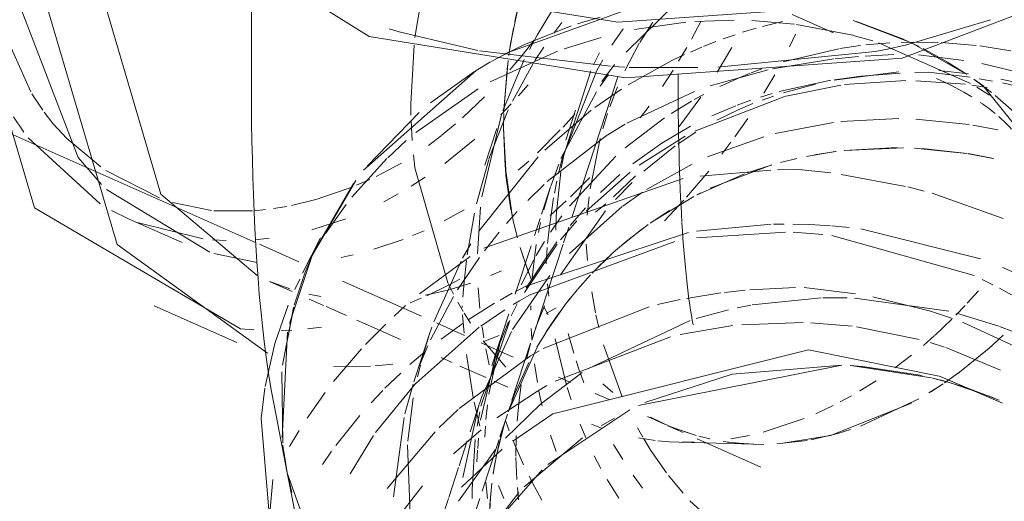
# Model space of a CAD drawing. Header units: millimetres. Extents: x -121 to 29920, y 1231 to 31888.
# Tile 248 of 256: x 23046 to 23103, y 23272 to 23300. Entities that reach past the tile are written whole.
import ezdxf

# ---------------------------------------------------------------- set-up
doc = ezdxf.new("R2010")
doc.units = ezdxf.units.MM
doc.linetypes.add('ADSK_Осевая', pattern=[700, 500, -100, 0, -100])
doc.layers.add('P-PIPE-____-CNTR', color=3, linetype='ADSK_Осевая', lineweight=20)
doc.layers.add('P-PIPE-____-OTLN', color=3, linetype='Continuous', lineweight=20)

# ---------------------------------------------------------------- blocks, each defined once
blk = doc.blocks.new('ADSK_ППР_Отвод канализационный_Составной - Отвод раструбный-V53-3D severage Right')
at = {"layer": 'P-PIPE-____-OTLN', "color": 22}
for p, q in [((-3960.44, 23351.996), (-3960.44, 23296.692)), ((-3959.09, 23277.173), (-3958.352, 23273.405)), ((-3958.352, 23273.405), (-3958.064, 23272.147)), ((-3958.352, 23273.405), (-3953.559, 23248.936)), ((-3958.352, 23273.405), (-3958.064, 23272.147))]:
    blk.add_line(p, q, dxfattribs=at)
at = {"layer": 'P-PIPE-____-OTLN', "color": 10}
for p, q in [((-3938.773, 23300.33), (-3945.449, 23297.929)), ((-3938.773, 23300.33), (-3945.449, 23297.929)), ((-3940.002, 23300.029), (-3941.323, 23299.639)), ((-3941.323, 23299.639), (-3940.002, 23300.029)), ((-3937.996, 23299.298), (-3934.99, 23299.732)), ((-3937.996, 23299.298), (-3934.99, 23299.732)), ((-3934.454, 23299.777), (-3932.152, 23299.855)), ((-3934.454, 23299.777), (-3932.152, 23299.855)), ((-3931.119, 23299.832), (-3928.62, 23299.621)), ((-3931.119, 23299.832), (-3928.62, 23299.621)), ((-3930.495, 23299.481), (-3929.32, 23299.78)), ((-3921.851, 23298.561), (-3925.183, 23299.834)), ((-3921.851, 23298.561), (-3925.183, 23299.834)), ((-3922.223, 23298.728), (-3924.989, 23299.774)), ((-3924.989, 23299.774), (-3922.223, 23298.728)), ((-3917.139, 23299.874), (-3922.113, 23298.379)), ((-3947.17, 23298.076), (-3951.786, 23299.164)), ((-3931.653, 23299.138), (-3930.86, 23299.379)), ((-3928.496, 23299.605), (-3925.2, 23298.966)), ((-3928.496, 23299.605), (-3925.2, 23298.966)), ((-3942.108, 23298.171), (-3939.952, 23298.842)), ((-3942.108, 23298.171), (-3939.952, 23298.842)), ((-3933.942, 23298.308), (-3933.224, 23298.591)), ((-3932.792, 23298.751), (-3932.087, 23298.996)), ((-3925.177, 23298.96), (-3924.028, 23298.637)), ((-3925.177, 23298.96), (-3924.028, 23298.637)), ((-3923.684, 23298.53), (-3918.306, 23296.14)), ((-3923.684, 23298.53), (-3918.306, 23296.14)), ((-3922.373, 23298.547), (-3921.643, 23298.565)), ((-3921.304, 23298.296), (-3922.205, 23298.72)), ((-3922.205, 23298.72), (-3921.304, 23298.296)), ((-3921.473, 23298.566), (-3920.191, 23298.543)), ((-3920.022, 23298.536), (-3917.962, 23298.364)), ((-3939.397, 23297.147), (-3947.075, 23298.059)), ((-3946.445, 23296.226), (-3942.503, 23298.028)), ((-3946.445, 23296.226), (-3942.503, 23298.028)), ((-3934.713, 23297.98), (-3934.04, 23298.268)), ((-3923.887, 23298.017), (-3933.099, 23297.098)), ((-3929.275, 23297.405), (-3926.015, 23298.171)), ((-3925.962, 23298.18), (-3924.755, 23298.357)), ((-3924.44, 23298.394), (-3923.025, 23298.516)), ((-3922.128, 23298.375), (-3923.162, 23298.155)), ((-3917.747, 23298.338), (-3915.93, 23298.046)), ((-3938.365, 23296.052), (-3935.797, 23297.475)), ((-3935.797, 23297.475), (-3935.051, 23297.828)), ((-3929.897, 23296.997), (-3926.311, 23297.576)), ((-3926.226, 23297.586), (-3924.874, 23297.713)), ((-3924.47, 23297.743), (-3922.793, 23297.827)), ((-3921.358, 23297.822), (-3918.684, 23297.49)), ((-3938.553, 23297.092), (-3939.267, 23297.138)), ((-3934.279, 23297.067), (-3938.307, 23297.077)), ((-3933.548, 23295.997), (-3930.165, 23296.939)), ((-3931.162, 23296.757), (-3930.537, 23296.989)), ((-3926.29, 23296.332), (-3922.494, 23296.817)), ((-3920.163, 23296.903), (-3918.411, 23296.705)), ((-3932.993, 23295.968), (-3931.865, 23296.473)), ((-3931.865, 23296.473), (-3931.207, 23296.739)), ((-3929.518, 23295.663), (-3926.484, 23296.322)), ((-3926.278, 23296.355), (-3924.703, 23296.566)), ((-3924.703, 23296.566), (-3922.415, 23296.746)), ((-3921.566, 23296.778), (-3920.764, 23296.792)), ((-3920.764, 23296.792), (-3918.316, 23296.499)), ((-3917.802, 23296.419), (-3917.021, 23296.282)), ((-3916.525, 23296.397), (-3914.749, 23296.007)), ((-3950.796, 23293.267), (-3947.153, 23295.822)), ((-3950.796, 23293.267), (-3947.153, 23295.822)), ((-3940.31, 23294.73), (-3938.748, 23295.809)), ((-3938.441, 23293.806), (-3934.47, 23295.667)), ((-3929.255, 23295.592), (-3927.377, 23296.102)), ((-3917.936, 23295.919), (-3917.184, 23295.443)), ((-3917.936, 23295.919), (-3917.184, 23295.443)), ((-3916.425, 23296.166), (-3914.691, 23295.767)), ((-3934.488, 23295.193), (-3933.93, 23295.497)), ((-3931.97, 23294.866), (-3931.175, 23295.154)), ((-3930.608, 23295.341), (-3929.93, 23295.547)), ((-3930.504, 23295.166), (-3929.85, 23295.399)), ((-3943.249, 23292.222), (-3940.52, 23294.573)), ((-3933.459, 23294.243), (-3932.059, 23294.832)), ((-3933.169, 23293.977), (-3931.913, 23294.588)), ((-3931.906, 23294.591), (-3931.047, 23294.956)), ((-3938.535, 23292.368), (-3936.236, 23294.118)), ((-3925.901, 23293.912), (-3922.496, 23294.082)), ((-3921.515, 23294.054), (-3918.382, 23293.736)), ((-3929.751, 23293.2), (-3926.337, 23293.859)), ((-3918.161, 23293.7), (-3916.709, 23293.42)), ((-3952.449, 23291.779), (-3951.359, 23292.787)), ((-3952.449, 23291.779), (-3951.359, 23292.787)), ((-3935.449, 23292.586), (-3934.788, 23293.032)), ((-3934.788, 23293.032), (-3934.401, 23293.275)), ((-3933.705, 23291.83), (-3930.417, 23293.018)), ((-3937.437, 23290.989), (-3935.605, 23292.474)), ((-3954.549, 23289.471), (-3952.496, 23291.734)), ((-3954.549, 23289.471), (-3952.496, 23291.734)), ((-3947.119, 23287.474), (-3943.638, 23291.834)), ((-3941.805, 23288.952), (-3939.083, 23291.884)), ((-3937.278, 23289.915), (-3934.61, 23291.413)), ((-3934.152, 23290.7), (-3930.01, 23291.055)), ((-3934.152, 23290.7), (-3930.01, 23291.055)), ((-3929.608, 23291.07), (-3928.358, 23291.094)), ((-3929.608, 23291.07), (-3928.358, 23291.094)), ((-3928.358, 23291.094), (-3926.483, 23290.891)), ((-3928.358, 23291.094), (-3926.483, 23290.891)), ((-3946.819, 23286.477), (-3935.132, 23290.557)), ((-3946.819, 23286.477), (-3935.132, 23290.557)), ((-3939.975, 23289.748), (-3938.842, 23290.794)), ((-3925.883, 23290.81), (-3922.103, 23290.102)), ((-3925.883, 23290.81), (-3922.103, 23290.102)), ((-3944.234, 23289.283), (-3943.273, 23290.223)), ((-3939.096, 23289.336), (-3938.132, 23290.335)), ((-3921.97, 23290.07), (-3921.008, 23289.825)), ((-3921.97, 23290.07), (-3921.008, 23289.825)), ((-3938.682, 23288.942), (-3937.515, 23289.76)), ((-3920.552, 23289.699), (-3916.383, 23288.215)), ((-3920.552, 23289.699), (-3916.383, 23288.215)), ((-3956.096, 23287.338), (-3954.889, 23289.041)), ((-3956.096, 23287.338), (-3954.889, 23289.041)), ((-3941.806, 23286.17), (-3938.705, 23288.925)), ((-3941.765, 23287.81), (-3940.854, 23288.844)), ((-3945.487, 23287.921), (-3944.859, 23288.623)), ((-3942.914, 23287.413), (-3942.247, 23288.37)), ((-3942.325, 23284.92), (-3939.683, 23288.671)), ((-3934.358, 23287.478), (-3929.982, 23287.88)), ((-3934.358, 23287.478), (-3929.982, 23287.88)), ((-3929.848, 23287.883), (-3929.22, 23287.892)), ((-3929.848, 23287.883), (-3929.22, 23287.892)), ((-3928.707, 23287.89), (-3927.726, 23287.864)), ((-3928.707, 23287.89), (-3927.726, 23287.864)), ((-3927.726, 23287.864), (-3926.515, 23287.793)), ((-3927.726, 23287.864), (-3926.515, 23287.793)), ((-3926.43, 23287.786), (-3925.411, 23287.689)), ((-3926.43, 23287.786), (-3925.411, 23287.689)), ((-3924.737, 23287.607), (-3917.709, 23285.862)), ((-3924.737, 23287.607), (-3917.709, 23285.862)), ((-3946.78, 23286.326), (-3945.917, 23287.414)), ((-3944.294, 23284.281), (-3934.821, 23287.401)), ((-3944.294, 23284.281), (-3934.821, 23287.401)), ((-3934.354, 23287.089), (-3929.137, 23287.426)), ((-3934.354, 23287.089), (-3929.137, 23287.426)), ((-3928.687, 23287.411), (-3926.951, 23287.288)), ((-3928.687, 23287.411), (-3926.951, 23287.288)), ((-3926.418, 23287.229), (-3918.079, 23284.874)), ((-3926.418, 23287.229), (-3918.079, 23284.874)), ((-3956.88, 23286.046), (-3956.441, 23286.791)), ((-3956.88, 23286.046), (-3956.441, 23286.791)), ((-3948.064, 23285.885), (-3947.572, 23286.742)), ((-3944.344, 23284.147), (-3942.534, 23286.847)), ((-3944.166, 23283.719), (-3935.624, 23286.865)), ((-3944.166, 23283.719), (-3935.624, 23286.865)), ((-3943.748, 23286.053), (-3943.259, 23286.875)), ((-3950.589, 23283.808), (-3947.62, 23285.985)), ((-3950.589, 23283.808), (-3947.62, 23285.985)), ((-3948.363, 23284.03), (-3947.072, 23285.935)), ((-3949.751, 23282.165), (-3948.154, 23285.72)), ((-3944.633, 23284.329), (-3943.891, 23285.796)), ((-3916.42, 23285.347), (-3915.615, 23284.991)), ((-3916.42, 23285.347), (-3915.615, 23284.991)), ((-3945.139, 23281.705), (-3942.951, 23284.871)), ((-3944.973, 23283.928), (-3944.326, 23284.264)), ((-3944.973, 23283.928), (-3944.326, 23284.264)), ((-3931.223, 23284.041), (-3928.556, 23284.175)), ((-3931.223, 23284.041), (-3928.556, 23284.175)), ((-3928.054, 23284.181), (-3925.032, 23283.802)), ((-3928.054, 23284.181), (-3925.032, 23283.802)), ((-3917.611, 23284.651), (-3916.987, 23284.336)), ((-3917.611, 23284.651), (-3916.987, 23284.336)), ((-3916.595, 23284.127), (-3915.906, 23283.738)), ((-3916.595, 23284.127), (-3915.906, 23283.738)), ((-3949.95, 23281.105), (-3948.603, 23283.639)), ((-3945.867, 23283.433), (-3945.148, 23283.834)), ((-3945.867, 23283.433), (-3945.148, 23283.834)), ((-3934.944, 23283.539), (-3932.934, 23283.859)), ((-3934.944, 23283.539), (-3932.934, 23283.859)), ((-3932.709, 23283.888), (-3931.511, 23284.016)), ((-3932.709, 23283.888), (-3931.511, 23284.016)), ((-3931.103, 23283.15), (-3927.059, 23283.564)), ((-3926.954, 23283.567), (-3925.528, 23283.567)), ((-3925.099, 23283.553), (-3919.58, 23282.782)), ((-3924.035, 23283.623), (-3920.72, 23282.807)), ((-3924.035, 23283.623), (-3920.72, 23282.807)), ((-3952.073, 23282.502), (-3951.398, 23283.115)), ((-3952.073, 23282.502), (-3951.398, 23283.115)), ((-3947.739, 23282.272), (-3946.187, 23283.247)), ((-3947.739, 23282.272), (-3946.187, 23283.247)), ((-3945.213, 23282.509), (-3944.863, 23283.208)), ((-3943.782, 23281.781), (-3943.254, 23283.094)), ((-3943.336, 23280.597), (-3937.138, 23283.042)), ((-3943.336, 23280.597), (-3937.138, 23283.042)), ((-3936.641, 23283.169), (-3935.317, 23283.466)), ((-3936.641, 23283.169), (-3935.317, 23283.466)), ((-3931.968, 23282.981), (-3931.181, 23283.136)), ((-3946.991, 23281.911), (-3945.595, 23282.864)), ((-3946.991, 23281.911), (-3945.595, 23282.864)), ((-3934.371, 23282.357), (-3932.477, 23282.869)), ((-3920.711, 23282.804), (-3919.363, 23282.358)), ((-3920.711, 23282.804), (-3919.363, 23282.358)), ((-3919.115, 23282.666), (-3916.648, 23281.909)), ((-3953.754, 23280.823), (-3952.569, 23282.03)), ((-3953.754, 23280.823), (-3952.569, 23282.03)), ((-3950.79, 23278.571), (-3947.086, 23281.841)), ((-3950.79, 23278.571), (-3947.086, 23281.841)), ((-3950.035, 23281.344), (-3949.863, 23281.851)), ((-3949.313, 23281.152), (-3948.031, 23282.075)), ((-3949.313, 23281.152), (-3948.031, 23282.075)), ((-3945.612, 23281.835), (-3945.463, 23282.275)), ((-3940.719, 23279.408), (-3934.725, 23282.244)), ((-3935.318, 23281.409), (-3932.233, 23281.937)), ((-3935.318, 23281.409), (-3932.233, 23281.937)), ((-3931.697, 23281.994), (-3928.099, 23282.126)), ((-3931.697, 23281.994), (-3928.099, 23282.126)), ((-3927.649, 23282.111), (-3925.234, 23281.911)), ((-3927.649, 23282.111), (-3925.234, 23281.911)), ((-3924.978, 23281.878), (-3921.302, 23281.132)), ((-3924.978, 23281.878), (-3921.302, 23281.132)), ((-3918.77, 23282.139), (-3915.683, 23280.718)), ((-3918.77, 23282.139), (-3915.683, 23280.718)), ((-3916.594, 23281.89), (-3915.76, 23281.576)), ((-3950.035, 23281.344), (-3950.804, 23278.994)), ((-3950.412, 23280.087), (-3950.04, 23281.328)), ((-3946.931, 23277.792), (-3945.2, 23281.598)), ((-3945.779, 23281.326), (-3946.186, 23280.084)), ((-3943.94, 23281.314), (-3943.81, 23281.702)), ((-3942.633, 23278.69), (-3935.873, 23281.278)), ((-3942.633, 23278.69), (-3935.873, 23281.278)), ((-3959.631, 23278.37), (-3959.054, 23280.891)), ((-3959.631, 23278.37), (-3959.054, 23280.891)), ((-3950.582, 23279.602), (-3950.105, 23280.761)), ((-3946.526, 23277.926), (-3945.841, 23281.094)), ((-3944.315, 23279.981), (-3944.079, 23280.865)), ((-3920.665, 23280.949), (-3919.817, 23280.68)), ((-3920.665, 23280.949), (-3919.817, 23280.68)), ((-3919.747, 23280.656), (-3916.536, 23279.333)), ((-3919.747, 23280.656), (-3916.536, 23279.333)), ((-3955.62, 23278.659), (-3953.986, 23280.574)), ((-3955.62, 23278.659), (-3953.986, 23280.574)), ((-3951.144, 23279.652), (-3950.285, 23280.385)), ((-3951.144, 23279.652), (-3950.285, 23280.385)), ((-3927.79, 23280.52), (-3920.05, 23278.95)), ((-3927.79, 23280.52), (-3920.05, 23278.95)), ((-3950.702, 23278.929), (-3950.536, 23279.62)), ((-3925.848, 23279.627), (-3937.752, 23277.249)), ((-3925.363, 23279.603), (-3924.651, 23279.551)), ((-3920.59, 23278.883), (-3925.327, 23279.601)), ((-3924.651, 23279.551), (-3921.141, 23279.01)), ((-3952.609, 23278.271), (-3951.687, 23279.161)), ((-3952.609, 23278.271), (-3951.687, 23279.161)), ((-3950.918, 23278.642), (-3950.758, 23279.119)), ((-3943.501, 23277.329), (-3941.064, 23279.181)), ((-3920.031, 23278.943), (-3916.434, 23277.393)), ((-3920.031, 23278.943), (-3916.434, 23277.393)), ((-3953.158, 23275.665), (-3950.801, 23278.558)), ((-3953.158, 23275.665), (-3950.801, 23278.558)), ((-3951.437, 23276.758), (-3950.958, 23278.516)), ((-3944.752, 23277.56), (-3944.622, 23278.463)), ((-3918.716, 23278.352), (-3920.082, 23278.754)), ((-3957.174, 23276.522), (-3956.115, 23278.017)), ((-3957.174, 23276.522), (-3956.115, 23278.017)), ((-3953.426, 23277.417), (-3952.738, 23278.141)), ((-3953.426, 23277.417), (-3952.738, 23278.141)), ((-3947.08, 23277.352), (-3946.931, 23277.792)), ((-3916.617, 23277.576), (-3918.622, 23278.321)), ((-3951.274, 23275.169), (-3950.949, 23277.699)), ((-3948.05, 23273.028), (-3947.101, 23277.29)), ((-3947.094, 23277.31), (-3947.619, 23275.707)), ((-3946.692, 23276.429), (-3946.609, 23277.288)), ((-3945.541, 23275.347), (-3943.501, 23277.329)), ((-3944.873, 23276.33), (-3944.752, 23277.56)), ((-3955.497, 23274.904), (-3954.085, 23276.676)), ((-3955.497, 23274.904), (-3954.085, 23276.676)), ((-3949.426, 23275.97), (-3948.324, 23277.019)), ((-3949.426, 23275.97), (-3948.324, 23277.019)), ((-3943.059, 23273.799), (-3938.266, 23276.999)), ((-3952.104, 23271.905), (-3951.484, 23276.547)), ((-3946.75, 23275.397), (-3946.719, 23276.05)), ((-3939.168, 23276.52), (-3939.939, 23276.071)), ((-3958.202, 23274.852), (-3957.641, 23275.795)), ((-3958.202, 23274.852), (-3957.641, 23275.795)), ((-3954.652, 23273.255), (-3953.282, 23275.487)), ((-3954.652, 23273.255), (-3953.282, 23275.487)), ((-3952.482, 23272.389), (-3949.675, 23275.717)), ((-3952.482, 23272.389), (-3949.675, 23275.717)), ((-3948.603, 23274.418), (-3946.969, 23275.836)), ((-3948.603, 23274.418), (-3946.969, 23275.836)), ((-3944.937, 23274.288), (-3944.919, 23275.494)), ((-3951.057, 23268.939), (-3951.291, 23274.95)), ((-3947.789, 23275.189), (-3948.271, 23273.714)), ((-3947.177, 23274.73), (-3947.127, 23275.342)), ((-3941.03, 23275.365), (-3944.457, 23272.483)), ((-3956.277, 23273.793), (-3955.738, 23274.572)), ((-3956.277, 23273.793), (-3955.738, 23274.572)), ((-3948.31, 23271.654), (-3946.131, 23274.677)), ((-3948.129, 23272.473), (-3945.737, 23274.687)), ((-3948.129, 23272.473), (-3945.737, 23274.687)), ((-3947.221, 23273.946), (-3947.183, 23274.645)), ((-3944.887, 23272.908), (-3944.936, 23274.204)), ((-3948.305, 23273.613), (-3948.875, 23271.87)), ((-3946.902, 23269.497), (-3943.409, 23273.49)), ((-3946.6, 23271.81), (-3946.693, 23272.754)), ((-3952.251, 23270.177), (-3950.413, 23272.542)), ((-3952.251, 23270.177), (-3950.413, 23272.542)), ((-3944.762, 23272.164), (-3947.304, 23268.888)), ((-3944.783, 23271.726), (-3944.853, 23272.442)), ((-3948.895, 23271.81), (-3949.395, 23270.283))]:
    blk.add_line(p, q, dxfattribs=at)
at = {"layer": 'P-PIPE-____-OTLN', "color": 9}
for p, q in [((-3951.786, 23299.164), (-3952.357, 23299.343)), ((-3918.511, 23296.672), (-3921.805, 23298.54)), ((-3918.511, 23296.672), (-3921.805, 23298.54)), ((-3923.162, 23298.155), (-3923.887, 23298.017)), ((-3946.418, 23297.402), (-3947.267, 23296.897)), ((-3947.267, 23296.897), (-3946.418, 23297.402)), ((-3945.449, 23297.929), (-3946.367, 23297.433)), ((-3945.449, 23297.929), (-3946.367, 23297.433)), ((-3947.267, 23296.9), (-3953.86, 23291.046)), ((-3947.267, 23296.9), (-3953.86, 23291.046)), ((-3947.36, 23296.84), (-3949.946, 23295.001)), ((-3949.946, 23295.001), (-3947.36, 23296.84)), ((-3917.632, 23297.314), (-3912.652, 23296.091)), ((-3917.064, 23295.607), (-3918.08, 23296.371)), ((-3918.08, 23296.371), (-3917.064, 23295.607)), ((-3915.303, 23294.055), (-3916.859, 23295.441)), ((-3916.859, 23295.441), (-3915.303, 23294.055)), ((-3950.616, 23294.439), (-3953.66, 23291.295)), ((-3953.66, 23291.295), (-3950.616, 23294.439)), ((-3954.312, 23290.453), (-3956.873, 23286.056)), ((-3956.873, 23286.056), (-3954.312, 23290.453)), ((-3954.45, 23290.265), (-3956.811, 23286.197)), ((-3954.45, 23290.265), (-3956.811, 23286.197)), ((-3956.385, 23287.09), (-3957.435, 23285.007)), ((-3956.385, 23287.09), (-3957.435, 23285.007)), ((-3956.848, 23286.116), (-3958.203, 23282.064)), ((-3956.848, 23286.116), (-3958.203, 23282.064)), ((-3957.891, 23284.052), (-3957.605, 23284.664)), ((-3957.891, 23284.052), (-3957.605, 23284.664)), ((-3959.054, 23280.891), (-3958.283, 23283.131)), ((-3959.054, 23280.891), (-3958.283, 23283.131)), ((-3957.962, 23283.01), (-3958.614, 23279.615)), ((-3958.612, 23279.627), (-3957.958, 23283.027)), ((-3958.313, 23281.557), (-3958.639, 23275.364)), ((-3958.313, 23281.557), (-3958.639, 23275.364)), ((-3958.653, 23279.221), (-3958.604, 23275.052)), ((-3958.603, 23275.04), (-3958.653, 23279.221)), ((-3959.87, 23276.502), (-3959.647, 23278.274)), ((-3959.87, 23276.502), (-3959.647, 23278.274)), ((-3958.591, 23274.927), (-3958.509, 23274.314)), ((-3958.591, 23274.927), (-3958.509, 23274.314)), ((-3958.543, 23274.557), (-3958.332, 23273.303)), ((-3958.332, 23273.303), (-3958.542, 23274.55)), ((-3958.475, 23274.097), (-3958.352, 23273.405)), ((-3958.475, 23274.097), (-3958.352, 23273.405))]:
    blk.add_line(p, q, dxfattribs=at)
at = {"layer": 'P-PIPE-____-OTLN', "color": 22}
for points in [[(-3905.249, 23312.661, 0), (-3907.432, 23305.994, 0), (-3920.313, 23301.053, 0), (-3938.972, 23299.724, 0)], [(-3938.972, 23299.724, 0), (-3956.282, 23302.517, 0), (-3965.631, 23308.363, 0), (-3966.105, 23311.527, 0)], [(-3938.508, 23296.464, 0), (-3953.542, 23298.889, 0), (-3961.661, 23303.966, 0), (-3962.19, 23305.833, 0)], [(-3908.719, 23305.398, 0), (-3911.115, 23301.909, 0), (-3922.302, 23297.617, 0), (-3938.508, 23296.464, 0)], [(-3959.09, 23277.173, 0), (-3959.275, 23278.175, 0), (-3959.432, 23279.14, 0), (-3959.568, 23280.081, 0), (-3959.687, 23281.01, 0), (-3959.793, 23281.934, 0), (-3959.887, 23282.86, 0), (-3959.972, 23283.791, 0), (-3960.048, 23284.731, 0), (-3960.115, 23285.683, 0), (-3960.176, 23286.647, 0), (-3960.229, 23287.626, 0), (-3960.277, 23288.62, 0), (-3960.317, 23289.629, 0), (-3960.352, 23290.653, 0), (-3960.381, 23291.692, 0), (-3960.404, 23292.746, 0), (-3960.421, 23293.815, 0), (-3960.433, 23294.896, 0), (-3960.439, 23295.991, 0), (-3960.44, 23296.692, 0)], [(-3908.983, 23277.2, 0), (-3910.354, 23271.35, 0), (-3913.324, 23265.968, 0), (-3917.691, 23261.42, 0), (-3923.156, 23258.017, 0), (-3929.349, 23255.99, 0), (-3935.846, 23255.477, 0), (-3942.204, 23256.513, 0), (-3947.991, 23259.028, 0), (-3952.813, 23262.85, 0), (-3956.34, 23267.719, 0), (-3958.332, 23273.303, 0)], [(-3935.458, 23251.181, 0), (-3950.663, 23256.463, 0), (-3959.232, 23269.018, 0), (-3959.87, 23276.502, 0)], [(-3935.458, 23251.181, 0), (-3950.663, 23256.463, 0), (-3959.232, 23269.018, 0), (-3959.87, 23276.502, 0)], [(-3958.332, 23273.303, 0), (-3956.34, 23267.719, 0), (-3952.813, 23262.85, 0), (-3947.991, 23259.028, 0), (-3942.204, 23256.513, 0), (-3935.846, 23255.477, 0)], [(-3933.353, 23235.077, 0), (-3950.861, 23241.158, 0), (-3960.727, 23255.615, 0), (-3959.183, 23272.925, 0)], [(-3933.353, 23235.077, 0), (-3950.861, 23241.158, 0), (-3960.727, 23255.615, 0), (-3959.183, 23272.925, 0)]]:
    blk.add_polyline3d(points, dxfattribs=at)
at = {"layer": 'P-PIPE-____-OTLN', "color": 10}
for points in [[(-3941.703, 23299.514, 0), (-3944.48, 23298.404, 0), (-3945.798, 23297.745, 0)], [(-3945.798, 23297.745, 0), (-3944.48, 23298.404, 0), (-3941.703, 23299.514, 0)], [(-3935.838, 23294.38, 0), (-3935.81, 23294.398, 0), (-3934.657, 23295.098, 0)], [(-3943.103, 23290.381, 0), (-3939.643, 23293.077, 0), (-3938.543, 23293.748, 0)], [(-3938.082, 23291.425, 0), (-3936.384, 23292.647, 0), (-3934.712, 23293.626, 0)], [(-3945.094, 23283.177, 0), (-3944.72, 23283.401, 0), (-3944.183, 23283.71, 0)], [(-3945.094, 23283.177, 0), (-3944.72, 23283.401, 0), (-3944.183, 23283.71, 0)], [(-3947.005, 23276.4, 0), (-3946.037, 23280.524, 0), (-3945.379, 23282.153, 0)], [(-3948.267, 23277.071, 0), (-3944.088, 23280.171, 0), (-3943.569, 23280.469, 0)], [(-3948.267, 23277.071, 0), (-3944.088, 23280.171, 0), (-3943.569, 23280.469, 0)], [(-3945.128, 23275.172, 0), (-3942.775, 23276.772, 0), (-3927.79, 23280.52, 0)], [(-3945.128, 23275.172, 0), (-3942.775, 23276.772, 0), (-3927.79, 23280.52, 0)], [(-3937.378, 23277.422, 0), (-3932.276, 23279.092, 0), (-3925.848, 23279.627, 0)], [(-3946.048, 23276.542, 0), (-3943.682, 23278.101, 0), (-3943.128, 23278.419, 0)], [(-3946.048, 23276.542, 0), (-3943.682, 23278.101, 0), (-3943.128, 23278.419, 0)], [(-3920.524, 23278.866, 0), (-3919.42, 23278.569, 0), (-3916.928, 23277.701, 0)]]:
    blk.add_polyline3d(points, dxfattribs=at)
at = {"layer": 'P-PIPE-____-OTLN', "color": 9}
for points in [[(-3918.595, 23296.727, 0), (-3919.645, 23297.393, 0), (-3921.081, 23298.185, 0)], [(-3921.081, 23298.185, 0), (-3919.645, 23297.393, 0), (-3918.595, 23296.727, 0)], [(-3910.693, 23287.46, 0), (-3917.58, 23296.009, 0), (-3918.098, 23296.386, 0)], [(-3910.693, 23287.46, 0), (-3917.58, 23296.009, 0), (-3918.098, 23296.386, 0)], [(-3956.94, 23285.905, 0), (-3957.282, 23285.071, 0), (-3957.929, 23283.129, 0)], [(-3957.925, 23283.144, 0), (-3957.282, 23285.071, 0), (-3956.94, 23285.905, 0)]]:
    blk.add_polyline3d(points, dxfattribs=at)
for start_param, end_param in [(1.93373, 2.324595), (2.326004, 2.718703)]:
    blk.add_ellipse((-3932.422, 23305.909), major_axis=(1.07, 26.294), ratio=0.107319, start_param=start_param, end_param=end_param, dxfattribs=at)
blk = doc.blocks.new('ADSK_ППР_Отвод канализационный_Составной - Отвод раструбный-V61-3D severage Right')
at = {"layer": 'P-PIPE-____-OTLN', "color": 10}
for p, q in [((-3950.852, 23298.836), (-3950.41, 23301.495)), ((-3944.811, 23300.611), (-3945.249, 23298.454)), ((-3945, 23299.769), (-3944.799, 23300.658)), ((-3943.694, 23298.975), (-3942.791, 23300.449)), ((-3938.474, 23297.969), (-3935.597, 23300.816)), ((-3942.717, 23299.091), (-3942.244, 23299.705)), ((-3937.683, 23298.533), (-3936.918, 23299.726)), ((-3934.1, 23299.768), (-3934.653, 23298.741)), ((-3973.365, 23295.638), (-3975.028, 23299.36)), ((-3945.328, 23297.953), (-3945.079, 23299.382)), ((-3939.317, 23298.377), (-3938.652, 23299.346)), ((-3943.874, 23298.67), (-3944.6, 23297.757)), ((-3944.151, 23298.138), (-3943.694, 23298.975)), ((-3928.551, 23299.037), (-3928.91, 23298.292)), ((-3945.249, 23298.454), (-3945.355, 23297.778)), ((-3943.823, 23297.479), (-3943.303, 23298.271)), ((-3938.558, 23296.888), (-3937.707, 23298.493)), ((-3934.933, 23298.245), (-3935.408, 23297.439)), ((-3932.292, 23298.248), (-3933.14, 23296.8)), ((-3945.714, 23294.526), (-3944.453, 23297.544)), ((-3945.396, 23297.488), (-3945.647, 23294.606)), ((-3944.6, 23297.757), (-3945.303, 23296.928)), ((-3940.385, 23297.228), (-3940.036, 23297.937)), ((-3940.193, 23296.898), (-3939.843, 23297.522)), ((-3945.65, 23294.51), (-3945.436, 23297.16)), ((-3945.145, 23295.101), (-3943.927, 23297.313)), ((-3942.222, 23291.734), (-3940.193, 23296.898)), ((-3942.136, 23291.941), (-3940.545, 23296.883)), ((-3939.169, 23297.249), (-3939.909, 23296.256)), ((-3935.723, 23296.926), (-3936.35, 23295.954)), ((-3938.957, 23296.536), (-3941.658, 23288.287)), ((-3939.993, 23295.988), (-3939.506, 23296.672)), ((-3929.774, 23296.652), (-3930.41, 23295.566)), ((-3925.691, 23296.07), (-3922.097, 23296.305)), ((-3921.5, 23296.299), (-3918.6, 23296.09)), ((-3944.218, 23296.049), (-3944.785, 23295.404)), ((-3942.299, 23291.738), (-3940.221, 23295.649)), ((-3939.429, 23294.772), (-3938.977, 23295.947)), ((-3929.103, 23295.401), (-3925.899, 23296.042)), ((-3918.224, 23296.041), (-3917.317, 23295.902)), ((-3972.663, 23294.567), (-3973.303, 23295.535)), ((-3946.769, 23295.355), (-3948.067, 23294.12)), ((-3934.094, 23295.338), (-3935.367, 23293.607)), ((-3934.459, 23293.345), (-3929.143, 23295.39)), ((-3946.517, 23291.711), (-3945.389, 23294.587)), ((-3945.208, 23294.944), (-3945.823, 23294.307)), ((-3941.445, 23294.564), (-3942.018, 23292.813)), ((-3937.138, 23294.812), (-3937.649, 23294.114)), ((-3972.062, 23293.793), (-3972.578, 23294.45)), ((-3951.018, 23292.797), (-3951.08, 23293.938)), ((-3946.932, 23289.481), (-3945.758, 23294.398)), ((-3945.655, 23294.371), (-3945.668, 23293.527)), ((-3941.491, 23294.34), (-3942.175, 23293.585)), ((-3939.842, 23293.479), (-3939.563, 23294.38)), ((-3931.356, 23294.092), (-3932.111, 23293.006)), ((-3971.258, 23292.917), (-3972.062, 23293.793)), ((-3948.471, 23293.765), (-3949.269, 23293.105)), ((-3946.053, 23293.505), (-3946.761, 23291.341)), ((-3945.668, 23293.527), (-3945.576, 23291.29)), ((-3942.339, 23293.41), (-3943.669, 23292.075)), ((-3969.257, 23291.242), (-3971.258, 23292.917)), ((-3949.303, 23293.078), (-3950.06, 23292.505)), ((-3947.343, 23292.876), (-3949.096, 23291.454)), ((-3940.59, 23289.964), (-3939.998, 23292.914)), ((-3937.717, 23291.338), (-3935.017, 23293.049)), ((-3932.338, 23292.693), (-3932.863, 23291.992)), ((-3922.594, 23292.378), (-3925.698, 23292.212)), ((-3922.233, 23292.373), (-3925.679, 23292.211)), ((-3918.53, 23292.036), (-3921.577, 23292.352)), ((-3918.493, 23292.033), (-3921.142, 23292.329)), ((-3950.852, 23291.201), (-3950.942, 23291.95)), ((-3947.25, 23289.078), (-3946.53, 23291.671)), ((-3942.441, 23290.852), (-3942.222, 23291.734)), ((-3942.278, 23291.173), (-3942.136, 23291.941)), ((-3928.475, 23291.74), (-3929.444, 23291.499)), ((-3926.24, 23292.144), (-3927.92, 23291.86)), ((-3926.171, 23292.152), (-3927.45, 23291.951)), ((-3916.952, 23291.736), (-3918.436, 23292.024)), ((-3916.969, 23291.738), (-3918.411, 23292.017)), ((-3965.824, 23289.428), (-3968.963, 23291.041)), ((-3951.638, 23291.474), (-3953.122, 23290.684)), ((-3948.92, 23284.448), (-3950.852, 23291.198)), ((-3945.576, 23291.29), (-3945.141, 23288.288)), ((-3944.19, 23291.591), (-3944.803, 23291.049)), ((-3942.9, 23290.12), (-3942.433, 23291.406)), ((-3929.941, 23291.359), (-3933.551, 23289.994)), ((-3929.979, 23291.349), (-3931.385, 23290.891)), ((-3953.507, 23290.503), (-3954.271, 23290.17)), ((-3950.254, 23290.636), (-3951.075, 23290.11)), ((-3945.229, 23288.732), (-3945.521, 23290.735)), ((-3942.572, 23288.393), (-3942.312, 23290.958)), ((-3940.599, 23290.629), (-3941.748, 23289.481)), ((-3940.822, 23288.658), (-3938.247, 23290.942)), ((-3937.927, 23290.713), (-3939.224, 23289.487)), ((-3933.641, 23291.004), (-3934.939, 23289.476)), ((-3931.54, 23290.835), (-3934.327, 23289.611)), ((-3954.642, 23290.02), (-3956.544, 23289.373)), ((-3942.913, 23290.081), (-3943.438, 23288.474)), ((-3943.309, 23288.731), (-3942.913, 23290.081)), ((-3942.678, 23289.714), (-3942.539, 23290.409)), ((-3956.581, 23289.363), (-3958.085, 23288.99)), ((-3951.84, 23289.658), (-3952.677, 23289.206)), ((-3942.996, 23287.611), (-3942.73, 23289.432)), ((-3940.772, 23288.417), (-3940.655, 23289.487)), ((-3934.511, 23289.514), (-3936.802, 23288.132)), ((-3934.098, 23289.727), (-3934.331, 23289.608)), ((-3962.784, 23288.69), (-3965.054, 23289.166)), ((-3959.607, 23288.739), (-3960.263, 23288.672)), ((-3958.37, 23288.933), (-3959.135, 23288.802)), ((-3947.964, 23288.737), (-3949.134, 23288.081)), ((-3947.19, 23286.146), (-3947.009, 23288.88)), ((-3941.985, 23289.256), (-3942.934, 23288.399)), ((-3939.679, 23289.089), (-3940.275, 23288.593)), ((-3935.109, 23289.287), (-3936.232, 23288.088)), ((-3960.377, 23288.663), (-3962.644, 23288.676)), ((-3954.906, 23288.205), (-3956.904, 23287.552)), ((-3947.795, 23286.086), (-3947.371, 23288.531)), ((-3945.057, 23287.904), (-3945.204, 23288.601)), ((-3943.524, 23288.212), (-3943.849, 23287.219)), ((-3942.595, 23287.546), (-3942.572, 23288.389)), ((-3935.947, 23288.691), (-3937.074, 23287.947)), ((-3945.078, 23287.997), (-3944.853, 23287.079)), ((-3943.616, 23287.397), (-3943.492, 23287.98)), ((-3943.084, 23286.757), (-3942.997, 23287.599)), ((-3942.324, 23286.97), (-3941.374, 23288.074)), ((-3941.844, 23287.721), (-3942.15, 23286.787)), ((-3937.563, 23287.593), (-3938.867, 23286.549)), ((-3937.186, 23287.864), (-3938.304, 23287.018)), ((-3959.393, 23287.058), (-3960.199, 23286.975)), ((-3951.54, 23286.998), (-3953.257, 23286.413)), ((-3950.32, 23287.506), (-3950.996, 23287.214)), ((-3944.046, 23286.619), (-3944.977, 23283.776)), ((-3944.178, 23285.002), (-3944.695, 23286.521)), ((-3944.432, 23283.89), (-3942.529, 23286.713)), ((-3943.986, 23284.754), (-3943.743, 23286.702)), ((-3943.17, 23285.57), (-3943.104, 23286.518)), ((-3942.173, 23286.716), (-3943.128, 23283.799)), ((-3940.742, 23285.761), (-3940.824, 23286.713)), ((-3954.478, 23286.086), (-3955.183, 23285.931)), ((-3944.542, 23286.027), (-3944.043, 23284.654)), ((-3939.293, 23286.172), (-3940.118, 23285.385)), ((-3947.977, 23284.499), (-3947.838, 23285.759)), ((-3945.777, 23285.161), (-3946.419, 23284.882)), ((-3940.572, 23284.916), (-3941.334, 23284.063)), ((-3948.843, 23284.337), (-3950.16, 23283.695)), ((-3947.585, 23284.438), (-3948.993, 23284.005)), ((-3948.589, 23283.776), (-3948.92, 23284.448)), ((-3948.224, 23284.669), (-3948.812, 23284.353)), ((-3948.05, 23283.605), (-3947.977, 23284.499)), ((-3947.05, 23282.947), (-3947.147, 23284.153)), ((-3943.013, 23283.669), (-3943.085, 23284.39)), ((-3956.377, 23283.642), (-3957.067, 23283.787)), ((-3950.486, 23283.551), (-3951.131, 23283.28)), ((-3949.024, 23283.996), (-3950.226, 23283.719)), ((-3943.128, 23283.799), (-3944.014, 23281.094)), ((-3941.772, 23283.531), (-3942.081, 23283.133)), ((-3941.357, 23284.032), (-3941.923, 23283.335)), ((-3940.27, 23282.686), (-3940.498, 23283.913)), ((-3917.83, 23283.987), (-3918.493, 23283.25)), ((-3957.052, 23283.5), (-3956.21, 23283.125)), ((-3956.047, 23283.053), (-3954.871, 23282.53)), ((-3948.028, 23282.765), (-3948.344, 23283.317)), ((-3948.087, 23283.002), (-3948.082, 23283.099)), ((-3944.064, 23282.838), (-3944.063, 23283.097)), ((-3943.043, 23282.564), (-3943.3, 23283.041)), ((-3942.029, 23283.199), (-3943.188, 23281.534)), ((-3942.586, 23282.981), (-3943.174, 23282.65)), ((-3918.613, 23283.121), (-3919.161, 23282.552)), ((-3947.976, 23281.491), (-3948.061, 23282.566)), ((-3947.597, 23282.077), (-3947.972, 23282.672)), ((-3945.353, 23282.626), (-3946.353, 23279.573)), ((-3942.382, 23282.727), (-3943.142, 23281.607)), ((-3940.074, 23281.822), (-3940.246, 23282.575)), ((-3956.336, 23281.853), (-3957.154, 23281.752)), ((-3954.254, 23282.256), (-3951.704, 23281.122)), ((-3946.989, 23277.215), (-3945.294, 23282.237)), ((-3946.818, 23281.218), (-3946.917, 23281.862)), ((-3919.401, 23282.312), (-3920.378, 23281.384)), ((-3958.067, 23281.679), (-3958.702, 23281.654)), ((-3945.915, 23281.354), (-3946.814, 23281.008)), ((-3944.003, 23281.139), (-3944.04, 23281.77)), ((-3943.194, 23281.524), (-3943.704, 23280.669)), ((-3941.547, 23280.315), (-3941.869, 23281.478)), ((-3920.414, 23281.351), (-3921.06, 23280.783)), ((-3916.391, 23281.38), (-3916.961, 23280.849)), ((-3945.519, 23279.504), (-3946.858, 23281.04)), ((-3943.695, 23280.683), (-3945.382, 23276.909)), ((-3944.075, 23280.905), (-3945.169, 23277.566)), ((-3941.976, 23278.446), (-3942.637, 23281.165)), ((-3938.712, 23277.77), (-3939.804, 23280.805)), ((-3917.276, 23280.566), (-3916.656, 23281.129)), ((-3949.326, 23280.065), (-3948.678, 23279.777)), ((-3947.435, 23277.732), (-3947.84, 23280.239)), ((-3946.508, 23279.643), (-3946.703, 23280.575)), ((-3921.761, 23280.204), (-3922.729, 23279.463)), ((-3917.209, 23280.627), (-3919.07, 23279.121)), ((-3918.954, 23279.205), (-3917.421, 23280.44)), ((-3953.454, 23279.553), (-3955.612, 23279.546)), ((-3952.144, 23279.682), (-3953.178, 23279.573)), ((-3948.215, 23279.571), (-3946.69, 23278.893)), ((-3944.187, 23279.768), (-3945, 23277.958)), ((-3943.683, 23278.596), (-3943.856, 23279.706)), ((-3941.206, 23279.274), (-3941.412, 23279.883)), ((-3940.952, 23278.585), (-3941.178, 23279.196)), ((-3919.825, 23278.583), (-3919.009, 23279.164)), ((-3946.221, 23278.684), (-3945.408, 23278.323)), ((-3939.259, 23278.013), (-3939.855, 23278.52)), ((-3923.825, 23278.703), (-3924.779, 23278.106)), ((-3920.737, 23277.99), (-3920.026, 23278.447)), ((-3919.901, 23278.532), (-3920.636, 23278.053)), ((-3945, 23277.958), (-3945.394, 23276.876)), ((-3943.393, 23277.221), (-3943.587, 23278.096)), ((-3941.706, 23277.589), (-3941.935, 23278.309)), ((-3925.272, 23277.82), (-3925.932, 23277.461)), ((-3947.054, 23276.042), (-3947.377, 23277.443)), ((-3926.35, 23277.247), (-3927.372, 23276.768)), ((-3926.499, 23275.497), (-3921.762, 23277.392)), ((-3921.324, 23277.639), (-3924.741, 23276.042)), ((-3947.209, 23276.042), (-3947.058, 23276.885)), ((-3945.551, 23276.39), (-3945.844, 23275.347)), ((-3945.333, 23275.761), (-3945.557, 23276.368)), ((-3940.842, 23275.353), (-3941.181, 23276.159)), ((-3939.914, 23275.933), (-3940.507, 23276.155)), ((-3935.873, 23276.005), (-3937.059, 23276.562)), ((-3936.03, 23276.069), (-3935.138, 23275.672)), ((-3935.986, 23276.052), (-3934.368, 23275.49)), ((-3928.049, 23276.485), (-3930.459, 23275.689)), ((-3945.669, 23275.993), (-3946.043, 23274.488)), ((-3942.589, 23274.553), (-3942.915, 23275.511)), ((-3937.5, 23275.392), (-3937.817, 23275.95)), ((-3934.376, 23275.494), (-3935.873, 23276.005)), ((-3933.581, 23275.298), (-3934.219, 23275.451)), ((-3931.257, 23275.499), (-3932.337, 23275.299)), ((-3929.411, 23275.019), (-3926.499, 23275.497)), ((-3926.079, 23275.609), (-3927.652, 23275.249)), ((-3925.329, 23275.839), (-3926.079, 23275.609)), ((-3947.505, 23272.331), (-3947.32, 23275.269)), ((-3945.896, 23275.141), (-3946.08, 23274.317)), ((-3944.491, 23273.782), (-3945.117, 23275.214)), ((-3938.683, 23274.087), (-3939.216, 23274.966)), ((-3936.777, 23275.209), (-3937.749, 23275.357)), ((-3937.03, 23274.626), (-3937.441, 23275.293)), ((-3935.964, 23275.134), (-3936.614, 23275.19)), ((-3935.363, 23275.105), (-3935.964, 23275.134)), ((-3935.363, 23275.105), (-3931.006, 23274.984)), ((-3934.491, 23275.105), (-3935.224, 23275.102)), ((-3934.314, 23275.306), (-3930.582, 23273.646)), ((-3931.149, 23274.989), (-3932.549, 23275.115)), ((-3930.408, 23274.978), (-3931.058, 23274.986)), ((-3927.871, 23275.21), (-3929.641, 23275.005)), ((-3946.08, 23274.315), (-3946.263, 23273.291)), ((-3939.959, 23273.558), (-3940.353, 23274.314)), ((-3936.115, 23273.307), (-3937.03, 23274.626)), ((-3946.146, 23273.968), (-3946.27, 23273.224)), ((-3937.521, 23272.401), (-3938.073, 23273.168)), ((-3935.148, 23272.112), (-3935.999, 23273.154)), ((-3946.344, 23272.71), (-3946.435, 23271.844)), ((-3945.65, 23271.804), (-3945.956, 23272.568)), ((-3943.835, 23272.469), (-3944.168, 23273.116)), ((-3938.912, 23271.814), (-3939.601, 23272.923)), ((-3947.499, 23271.797), (-3947.505, 23272.331)), ((-3946.368, 23272.484), (-3946.43, 23271.861)), ((-3943.417, 23271.709), (-3943.835, 23272.469)), ((-3946.436, 23271.835), (-3946.512, 23270.335)), ((-3946.441, 23271.737), (-3946.492, 23270.915)), ((-3930.931, 23268.239), (-3934.747, 23271.663))]:
    blk.add_line(p, q, dxfattribs=at)
at = {"layer": 'P-PIPE-____-OTLN', "color": 9}
for p, q in [((-3951.097, 23294.948), (-3950.906, 23298.376)), ((-3951.089, 23294.285), (-3951.097, 23294.948)), ((-3973.763, 23293.281), (-3974.372, 23294.182)), ((-3969.305, 23289.089), (-3973.515, 23292.946)), ((-3962.873, 23286.252), (-3968.918, 23289.911)), ((-3967.598, 23288.189), (-3968.628, 23288.697)), ((-3963.266, 23287.02), (-3967.138, 23287.994)), ((-3961.924, 23286.928), (-3962.709, 23286.968)), ((-3960.101, 23285.633), (-3962.635, 23286.175)), ((-3958.19, 23284.098), (-3959.351, 23284.526)), ((-3959.334, 23284.515), (-3958.05, 23283.943)), ((-3960.303, 23281.687), (-3961.082, 23281.754))]:
    blk.add_line(p, q, dxfattribs=at)
at = {"layer": 'P-PIPE-____-OTLN', "color": 22}
for p, q in [((-3967.598, 23288.189), (-3964.492, 23286.808)), ((-3966.137, 23283.107), (-3961.291, 23280.952))]:
    blk.add_line(p, q, dxfattribs=at)
for points in [[(-3961.082, 23281.754, 0), (-3973.148, 23288.851, 0), (-3977.757, 23304.503, 0)], [(-3960.108, 23284.869, 0), (-3965.734, 23289.641, 0), (-3969.737, 23303.236, 0)], [(-3959.487, 23280.333, 0), (-3968.302, 23286.696, 0), (-3972.911, 23302.348, 0)]]:
    blk.add_polyline3d(points, dxfattribs=at)
at = {"layer": 'P-PIPE-____-OTLN', "color": 9}
blk.add_polyline3d([(-3969.222, 23290.209, 0), (-3970.581, 23291.796, 0), (-3974.164, 23301.125, 0)], dxfattribs=at)
at = {"layer": 'P-PIPE-____-OTLN', "color": 10}
for points in [[(-3945.521, 23290.735, 0), (-3945.668, 23293.527, 0), (-3945.655, 23294.355, 0)], [(-3938.365, 23286.968, 0), (-3939.241, 23286.219, 0), (-3940.469, 23285.022, 0)], [(-3932.792, 23275.149, 0), (-3932.132, 23275.062, 0), (-3931.012, 23274.984, 0)]]:
    blk.add_polyline3d(points, dxfattribs=at)
for start_param, end_param in [(0.521163, 0.662126), (0.404226, 0.481951), (0.298748, 0.383584)]:
    blk.add_ellipse((-3941.045, 23290.725), major_axis=(26.316, 0), ratio=0.352573, start_param=start_param, end_param=end_param, dxfattribs=at)

msp = doc.modelspace()

# ---------------------------------------------------------------- linework, layer by layer
at = {"layer": 'P-PIPE-____-CNTR', "color": 10}
msp.add_line((23093.479, 23299.114), (23091.061, 23300.189), dxfattribs=at)
msp.add_line((23093.479, 23299.114), (23091.061, 23300.189), dxfattribs=at)
at = {"layer": 'P-PIPE-____-OTLN', "color": 22}
msp.add_line((21960.116, 23775.652), (23059.656, 23286.793), dxfattribs=at)
at = {"layer": 'P-PIPE-____-OTLN', "color": 10}
for p, q in [((23075.008, 23300.658), (23074.807, 23299.769)), ((23074.728, 23299.382), (23074.481, 23297.965)), ((23074.373, 23297.182), (23074.16, 23294.534)), ((23074.154, 23294.376), (23074.139, 23293.527)), ((23074.139, 23293.527), (23074.289, 23290.708)), ((23094.108, 23292.21), (23097.558, 23292.371)), ((23098.233, 23292.351), (23101.306, 23292.032)), ((23090.363, 23291.499), (23091.332, 23291.74)), ((23092.355, 23291.95), (23093.622, 23292.15)), ((23101.423, 23292.013), (23102.85, 23291.736)), ((23086.256, 23289.994), (23089.866, 23291.359)), ((23074.289, 23290.708), (23074.579, 23288.726)), ((23083.005, 23288.132), (23085.296, 23289.514)), ((23085.476, 23289.608), (23085.709, 23289.727)), ((23074.604, 23288.596), (23074.75, 23287.904)), ((23081.503, 23287.018), (23082.621, 23287.864)), ((23075.112, 23286.521), (23075.629, 23285.002)), ((23064.712, 23284.545), (23069.346, 23282.485)), ((23077.884, 23283.335), (23078.45, 23284.032)), ((23076.507, 23283.041), (23076.764, 23282.564)), ((23076.619, 23281.534), (23077.778, 23283.199)), ((23070.221, 23282.096), (23071.858, 23281.368)), ((23102.846, 23280.849), (23103.416, 23281.38)), ((23072.835, 23280.933), (23074.713, 23280.099)), ((23074.425, 23276.909), (23076.112, 23280.683)), ((23100.737, 23279.121), (23102.598, 23280.627)), ((23095.183, 23279.546), (23094.458, 23279.601)), ((23098.678, 23279.008), (23095.183, 23279.546)), ((23077.368, 23278.918), (23078.073, 23278.605)), ((23079.952, 23278.52), (23080.548, 23278.013)), ((23099.171, 23278.053), (23099.906, 23278.532)), ((23079.517, 23277.963), (23080.336, 23277.598)), ((23095.066, 23276.042), (23098.483, 23277.639)), ((23074.368, 23276.741), (23073.932, 23275.41)), ((23081.541, 23276.999), (23076.748, 23273.799)), ((23082.57, 23276.605), (23083.571, 23276.16)), ((23082.749, 23276.562), (23083.934, 23276.005)), ((23073.764, 23274.488), (23074.138, 23275.993)), ((23083.934, 23276.005), (23085.431, 23275.494)), ((23085.588, 23275.451), (23086.226, 23275.298)), ((23092.155, 23275.249), (23093.728, 23275.609)), ((23093.728, 23275.609), (23094.478, 23275.839)), ((23073.887, 23275.271), (23072.893, 23272.235)), ((23087.258, 23275.115), (23088.658, 23274.989)), ((23088.749, 23274.986), (23089.399, 23274.978)), ((23090.166, 23275.005), (23091.936, 23275.21)), ((23073.537, 23273.224), (23073.661, 23273.968)), ((23076.398, 23273.49), (23072.905, 23269.497)), ((23073.377, 23271.861), (23073.439, 23272.484)), ((23072.753, 23271.81), (23072.462, 23270.921)), ((23073.315, 23270.915), (23073.366, 23271.737))]:
    msp.add_line(p, q, dxfattribs=at)
at = {"layer": 'P-PIPE-____-OTLN', "color": 9}
msp.add_line((23059.838, 23286.712), (23062.155, 23285.682), dxfattribs=at)
at = {"layer": 'P-PIPE-____-OTLN', "color": 10}
for points in [[(23079.338, 23285.022, 0), (23080.566, 23286.219, 0), (23081.442, 23286.968, 0)], [(23093.959, 23279.627, 0), (23087.531, 23279.092, 0), (23082.429, 23277.422, 0)], [(23102.879, 23277.701, 0), (23100.387, 23278.569, 0), (23099.289, 23278.865, 0)]]:
    msp.add_polyline3d(points, dxfattribs=at)

# ---------------------------------------------------------------- block references
at = {"layer": 'P-PIPE-____-OTLN', "color": 9}
msp.add_blockref('ADSK_ППР_Отвод канализационный_Составной - Отвод раструбный-V53-3D severage Right', (27019.807, 0), dxfattribs=at)
at = {"layer": 'P-PIPE-____-OTLN', "color": 10}
msp.add_blockref('ADSK_ППР_Отвод канализационный_Составной - Отвод раструбный-V61-3D severage Right', (27019.807, 0), dxfattribs=at)

doc.saveas('drawing.dxf')
